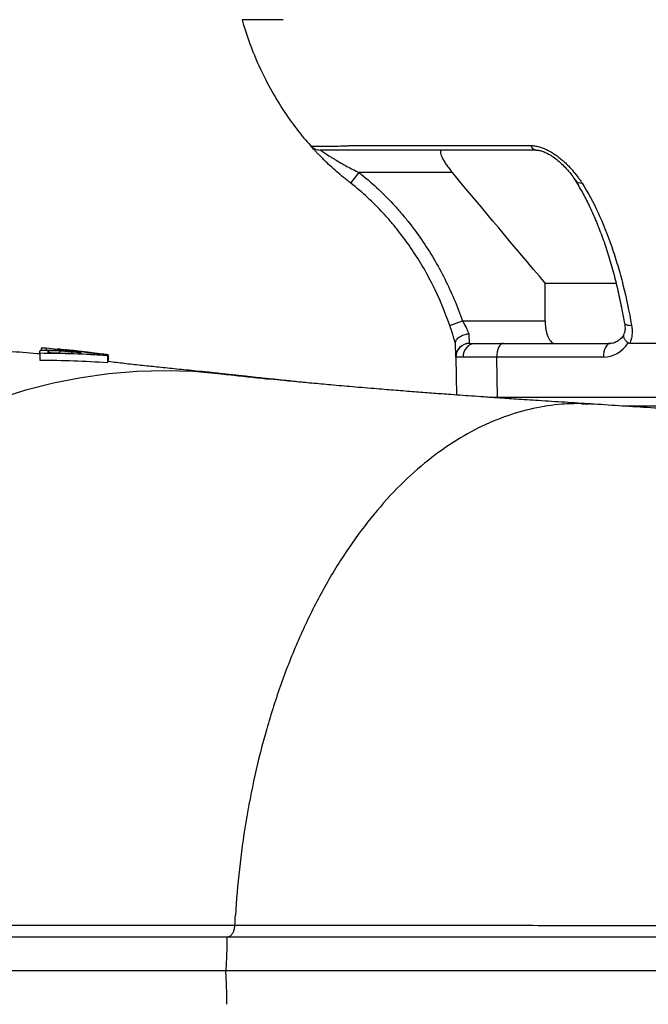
# Model space of a CAD drawing. Header units: millimetres. Extents: x 7 to 1569, y 11 to 2128.
# Tile 10 of 20: x 878 to 1018, y 353 to 572. Entities that reach past the tile are written whole.
import ezdxf

# ---------------------------------------------------------------- set-up
doc = ezdxf.new("R2010")
doc.units = ezdxf.units.MM

msp = doc.modelspace()

# ---------------------------------------------------------------- linework, layer by layer
at = {"color": 7, "linetype": 'Continuous', "lineweight": 25}
for p, q in [((951.7, 544.27), (991.58, 544.27)), ((951.56, 535.91), (953.42, 538.26)), ((974.17, 538.26), (953.42, 538.26)), ((994.8, 513.66), (1010.56, 513.66)), ((994.8, 505.26), (994.8, 513.66)), ((973.58, 504.28), (976.41, 505.26)), ((976.41, 505.26), (994.8, 505.26)), ((1012.48, 504.75), (1012.49, 504.72)), ((977.85, 502.42), (977.91, 500.26)), ((974.91, 497.21), (974.85, 500.39)), ((977.91, 500.26), (977.94, 500.26)), ((977.94, 500.26), (979.28, 500.26)), ((979.28, 500.26), (985.51, 500.26)), ((985.51, 500.26), (1009.26, 500.26)), ((1148.83, 500.26), (1013.64, 500.26)), ((882.42, 498.62), (882.42, 498.56)), ((882.42, 498.06), (882.42, 496.55)), ((882.7, 499.22), (882.7, 498.71)), ((883.79, 499.17), (883.79, 498.79)), ((886.27, 498.88), (883.79, 499.17)), ((884.29, 498.6), (884.29, 498.21)), ((886.27, 498.98), (886.27, 498.96)), ((886.27, 498.96), (886.27, 498.71)), ((886.93, 498.95), (886.46, 499.02)), ((886.79, 498.57), (886.79, 498.14)), ((890.05, 498.63), (890.05, 498.39)), ((890.5, 498.58), (890.5, 498.34)), ((891.41, 498.43), (891.41, 497.96)), ((892.79, 498.31), (892.64, 498.33)), ((894.52, 498.07), (894.52, 497.77)), ((897.2, 497.78), (895.75, 497.95)), ((897.42, 497.53), (897.42, 496.02)), ((897.61, 497.72), (897.61, 496.2)), ((974.91, 497.21), (975.06, 488.78)), ((974.94, 497.21), (974.91, 497.21)), ((976.55, 497.21), (974.94, 497.21)), ((984.01, 497.21), (976.55, 497.21)), ((984.01, 497.21), (984.09, 488.26)), ((1007.76, 497.21), (984.01, 497.21)), ((984.09, 488.26), (982.28, 488.26)), ((1178.59, 488.26), (984.09, 488.26)), ((1004.97, 486.79), (1004.67, 486.8)), ((1005.69, 486.73), (1004.97, 486.78))]:
    msp.add_line(p, q, dxfattribs=at)
at = {"color": 8, "linetype": 'Continuous', "lineweight": 25}
for p, q in [((891.13, 498.48), (891.13, 498.21)), ((1004.97, 486.78), (1004.49, 486.81)), ((1180.1, 486.33), (1012.02, 486.33))]:
    msp.add_line(p, q, dxfattribs=at)
at = {"color": 7, "linetype": 'Continuous', "lineweight": 25, "flags": 128}
for points in [[(942.56, 544.27), (942.56, 544.27)], [(985.51, 500.26), (985.22, 500.21), (984.93, 500.03), (984.67, 499.75), (984.44, 499.37), (984.26, 498.9), (984.12, 498.38), (984.04, 497.8), (984.01, 497.21)], [(1009.26, 500.26), (1008.96, 500.21), (1008.68, 500.03), (1008.42, 499.75), (1008.19, 499.37), (1008, 498.9), (1007.86, 498.38), (1007.78, 497.8), (1007.76, 497.21)], [(873.27, 487.98), (879.29, 489.9), (885.39, 491.47), (891.56, 492.7), (897.77, 493.57), (904.02, 494.1), (910.29, 494.26), (916.55, 494.08), (922.8, 493.53), (923.01, 493.51)], [(924.02, 368.26), (923.95, 366.01), (923.88, 363.76), (923.79, 360.76)], [(924.02, 353.26), (923.95, 355.51), (923.88, 357.76), (923.79, 360.76)]]:
    msp.add_lwpolyline(points, dxfattribs=at)
at = {"color": 8, "linetype": 'Continuous', "lineweight": 25, "flags": 128}
for points in [[(942.56, 544.27), (942.56, 544.27)], [(1012.49, 504.72), (1012.49, 504.72), (1012.6, 504.57), (1012.81, 504.44), (1013.13, 504.35), (1013.54, 504.3), (1014.02, 504.28)]]:
    msp.add_lwpolyline(points, dxfattribs=at)
at = {"color": 7, "linetype": 'Continuous', "lineweight": 25}
for centre, radius, start, end in [((992.94, 544.66), 1.41, 195.8219, 260.3146), ((977.91, 497.26), 3, 90, 181), ((977.94, 497.27), 3, 90.0548, 181.0522), ((979.42, 497.39), 2.88, 92.8822, 183.5016)]:
    msp.add_arc(centre, radius, start, end, dxfattribs=at)
at = {"color": 8, "linetype": 'Continuous', "lineweight": 25}
for centre, radius, start, end in [((1002.87, 537.71), 1.8, 214.6879, 274.3044), ((984.57, 487.63), 0.634, 48.5705, 87.2823)]:
    msp.add_arc(centre, radius, start, end, dxfattribs=at)
at = {"color": 7, "linetype": 'Continuous', "lineweight": 25}
msp.add_ellipse((1007.69, 505.21), major_axis=(-0.28, 8), ratio=0.865762, start_param=3.111406, end_param=4.035458, dxfattribs=at)
for points, knots in [([(927.36, 572.26), (928.12, 569.87), (929.57, 565.32), (932.38, 559.18), (935.29, 553.97), (938.21, 549.63), (940.61, 546.48), (942.1, 544.83), (942.58, 544.29)], [0, 0, 0, 0, 0.23089, 0.438599, 0.624079, 0.787955, 0.930614, 1, 1, 1, 1]), ([(936.49, 572.26), (935.72, 572.26), (934.34, 572.26), (932.58, 572.26), (931.07, 572.26), (930.2, 572.26), (929.41, 572.26), (928.72, 572.26), (927.97, 572.26), (927.48, 572.26), (927.36, 572.26), (927.36, 572.26)], [0.32739495, 0.32739495, 0.32739495, 0.32739495, 0.32887954, 0.33036414, 0.33184874, 0.33333333, 0.33333333, 0.33481793, 0.33630253, 0.33778712, 0.33927172, 0.33927172, 0.33927172, 0.33927172]), ([(942.56, 544.27), (942.57, 544.26), (942.58, 544.26), (942.6, 544.24), (942.62, 544.24), (942.67, 544.22), (942.72, 544.21), (942.91, 544.18), (943.08, 544.16), (943.74, 544.12), (944.36, 544.11), (945.54, 544.11), (945.99, 544.11), (946.94, 544.12), (947.45, 544.13), (948.55, 544.16), (949.13, 544.18), (950.06, 544.21), (950.38, 544.22), (950.86, 544.24), (951.03, 544.24), (951.36, 544.26), (951.53, 544.26), (951.7, 544.27)], [0, 0, 0, 0, 0.03125, 0.03125, 0.0625, 0.0625, 0.125, 0.125, 0.25, 0.25, 0.5, 0.5, 0.625, 0.625, 0.75, 0.75, 0.875, 0.875, 0.9375, 0.9375, 0.96875, 0.96875, 1, 1, 1, 1]), ([(951.56, 535.91), (951.29, 536.12), (951.03, 536.33), (950.5, 536.74), (950.23, 536.95), (949.45, 537.59), (948.94, 538.02), (947.94, 538.89), (947.45, 539.33), (946.51, 540.19), (946.06, 540.62), (945.42, 541.25), (945.21, 541.46), (944.81, 541.87), (944.62, 542.06), (944.25, 542.44), (944.08, 542.62), (943.75, 542.97), (943.59, 543.13), (943.31, 543.44), (943.19, 543.57), (942.97, 543.82), (942.87, 543.92), (942.64, 544.18), (942.56, 544.27), (942.56, 544.27)], [0, 0, 0, 0, 0.0625, 0.0625, 0.125, 0.125, 0.25, 0.25, 0.375, 0.375, 0.5, 0.5, 0.5625, 0.5625, 0.625, 0.625, 0.6875, 0.6875, 0.75, 0.75, 0.8125, 0.8125, 0.875, 0.875, 1, 1, 1, 1]), ([(944.8, 543.26), (944.8, 543.26), (944.83, 543.24), (944.94, 543.17), (945.02, 543.11), (945.22, 542.98), (945.33, 542.89), (945.6, 542.71), (945.75, 542.61), (946.23, 542.3), (946.58, 542.07), (947.14, 541.71), (947.34, 541.58), (947.73, 541.34), (947.94, 541.22), (948.55, 540.85), (948.97, 540.6), (949.83, 540.11), (950.27, 539.87), (951.16, 539.4), (951.6, 539.16), (952.51, 538.71), (952.96, 538.49), (953.42, 538.26)], [0, 0, 0, 0, 0.0625, 0.0625, 0.125, 0.125, 0.1875, 0.1875, 0.25, 0.25, 0.375, 0.375, 0.4375, 0.4375, 0.5, 0.5, 0.625, 0.625, 0.75, 0.75, 0.875, 0.875, 1, 1, 1, 1]), ([(992.7, 543.26), (985.81, 543.26), (976.61, 543.26), (964.89, 543.26), (957.84, 543.26), (952.55, 543.26), (949.21, 543.26), (947.55, 543.26), (946.22, 543.26), (945.2, 543.26), (944.85, 543.26), (944.85, 543.26), (944.84, 543.26)], [0, 0, 0, 0, 0.38157, 0.509009, 0.636438, 0.763418, 0.80459, 0.845763, 0.888954, 0.932145, 0.986326, 1, 1, 1, 1]), ([(971.91, 543.26), (971.84, 543.26), (971.78, 543.26), (971.68, 543.22), (971.63, 543.19), (971.56, 543.12), (971.53, 543.08), (971.49, 542.97), (971.48, 542.9), (971.48, 542.68), (971.51, 542.5), (971.65, 542.07), (971.75, 541.84), (972, 541.33), (972.15, 541.06), (972.49, 540.52), (972.68, 540.23), (973.07, 539.67), (973.28, 539.39), (973.71, 538.82), (973.94, 538.54), (974.17, 538.26)], [0, 0, 0, 0, 0.0625, 0.0625, 0.125, 0.125, 0.1875, 0.1875, 0.25, 0.25, 0.375, 0.375, 0.5, 0.5, 0.625, 0.625, 0.75, 0.75, 0.875, 0.875, 1, 1, 1, 1]), ([(991.58, 544.27), (991.88, 544.27), (992.18, 544.25), (992.8, 544.16), (993.12, 544.09), (993.75, 543.92), (994.07, 543.81), (994.69, 543.57), (995, 543.43), (995.91, 542.97), (996.49, 542.62), (997.32, 542.05), (997.59, 541.85), (998.1, 541.45), (998.35, 541.24), (998.84, 540.82), (999.07, 540.61), (999.52, 540.18), (999.74, 539.96), (1000.38, 539.3), (1000.77, 538.87), (1001.49, 538.01), (1001.82, 537.58), (1002.29, 536.95), (1002.44, 536.74), (1002.74, 536.33), (1002.88, 536.12), (1003.01, 535.91)], [0, 0, 0, 0, 0.0625, 0.0625, 0.125, 0.125, 0.1875, 0.1875, 0.25, 0.25, 0.375, 0.375, 0.4375, 0.4375, 0.5, 0.5, 0.5625, 0.5625, 0.625, 0.625, 0.75, 0.75, 0.875, 0.875, 0.9375, 0.9375, 1, 1, 1, 1]), ([(992.73, 543.26), (992.91, 543.25), (993.3, 543.24), (994.12, 543.03), (995.07, 542.65), (996.1, 542.09), (997.17, 541.35), (998.24, 540.44), (999.3, 539.38), (1000.29, 538.24), (1001, 537.3), (1001.3, 536.81), (1001.38, 536.68)], [0, 0, 0, 0, 0.058952, 0.128915, 0.207962, 0.297399, 0.397443, 0.511829, 0.641554, 0.788924, 0.943194, 1, 1, 1, 1]), ([(953.42, 538.26), (956.11, 536.14), (958.61, 533.82), (961.5, 530.7), (962.07, 530.06), (963.18, 528.77), (963.73, 528.11), (965.33, 526.11), (966.34, 524.74), (969.22, 520.55), (970.93, 517.64), (973.96, 511.62), (975.29, 508.49), (976.41, 505.26)], [0, 0, 0, 0, 0.25, 0.25, 0.3125, 0.3125, 0.375, 0.375, 0.5, 0.5, 0.75, 0.75, 1, 1, 1, 1]), ([(1001.4, 536.72), (1001.47, 536.58), (1002.12, 535.46), (1003.27, 533.57), (1004.79, 530.52), (1006.22, 527.29), (1007.59, 523.76), (1008.86, 519.98), (1010, 516.06), (1011.01, 511.96), (1011.81, 508.19), (1012.25, 505.73), (1012.42, 504.71)], [0, 0, 0, 0, 0.015611, 0.127059, 0.232886, 0.344499, 0.457726, 0.573078, 0.690332, 0.802549, 0.918421, 1, 1, 1, 1]), ([(973.58, 504.28), (972.5, 507.37), (971.24, 510.36), (968.34, 516.13), (966.7, 518.91), (963.95, 522.92), (962.98, 524.23), (961.45, 526.15), (960.93, 526.79), (959.86, 528.03), (959.32, 528.64), (957.65, 530.44), (956.49, 531.6), (954.09, 533.83), (952.85, 534.89), (951.56, 535.91)], [0, 0, 0, 0, 0.25, 0.25, 0.5, 0.5, 0.625, 0.625, 0.6875, 0.6875, 0.75, 0.75, 0.875, 0.875, 1, 1, 1, 1]), ([(1003.01, 535.91), (1004.3, 533.88), (1005.48, 531.67), (1007.68, 526.94), (1008.69, 524.41), (1010.08, 520.39), (1010.52, 519), (1011.35, 516.19), (1011.74, 514.75), (1012.85, 510.37), (1013.48, 507.37), (1014.02, 504.28)], [0, 0, 0, 0, 0.25, 0.25, 0.5, 0.5, 0.625, 0.625, 0.75, 0.75, 1, 1, 1, 1]), ([(974.86, 500.26), (974.77, 500.57), (974.68, 500.88), (974.48, 501.54), (974.38, 501.87), (974.05, 502.89), (973.82, 503.57), (973.58, 504.28)], [0, 0, 0, 0, 0.25, 0.25, 0.5, 0.5, 1, 1, 1, 1]), ([(976.41, 505.26), (976.69, 504.77), (976.95, 504.28), (977.31, 503.56), (977.43, 503.32), (977.65, 502.86), (977.75, 502.64), (977.85, 502.42)], [0, 0, 0, 0, 0.5, 0.5, 0.75, 0.75, 1, 1, 1, 1]), ([(994.8, 505.26), (994.8, 504.92), (994.82, 504.58), (994.87, 503.92), (994.92, 503.59), (995.03, 502.97), (995.1, 502.68), (995.26, 502.13), (995.35, 501.88), (995.55, 501.43), (995.66, 501.22), (995.89, 500.88), (996.01, 500.73), (996.27, 500.5), (996.4, 500.41), (996.67, 500.29), (996.81, 500.26), (996.95, 500.26)], [0, 0, 0, 0, 0.125, 0.125, 0.25, 0.25, 0.375, 0.375, 0.5, 0.5, 0.625, 0.625, 0.75, 0.75, 0.875, 0.875, 1, 1, 1, 1]), ([(1012.47, 504.75), (1012.51, 504.41), (1012.61, 503.68), (1012.5, 502.75), (1012.3, 502.27), (1012.22, 502.08)], [0, 0, 0, 0, 0.346919, 0.742888, 1, 1, 1, 1]), ([(1014.02, 504.28), (1014.08, 503.93), (1014.12, 503.58), (1014.15, 502.88), (1014.14, 502.53), (1014.08, 501.86), (1014.02, 501.53), (1013.87, 500.88), (1013.77, 500.57), (1013.64, 500.26)], [0, 0, 0, 0, 0.25, 0.25, 0.5, 0.5, 0.75, 0.75, 1, 1, 1, 1]), ([(974.85, 500.39), (974.85, 500.5), (974.87, 500.62), (974.94, 500.85), (975, 500.96), (975.15, 501.19), (975.24, 501.29), (975.46, 501.5), (975.59, 501.61), (975.86, 501.79), (976.01, 501.88), (976.34, 502.04), (976.52, 502.11), (976.88, 502.23), (977.07, 502.29), (977.36, 502.35), (977.46, 502.37), (977.65, 502.4), (977.75, 502.41), (977.85, 502.42)], [0, 0, 0, 0, 0.125, 0.125, 0.25, 0.25, 0.375, 0.375, 0.5, 0.5, 0.625, 0.625, 0.75, 0.75, 0.875, 0.875, 0.9375, 0.9375, 1, 1, 1, 1]), ([(1012.26, 502.11), (1012.2, 502.02), (1011.95, 501.63), (1011.4, 501.06), (1010.6, 500.53), (1009.88, 500.3), (1009.42, 500.27), (1009.26, 500.26)], [0, 0, 0, 0, 0.070224, 0.321185, 0.57698, 0.845021, 1, 1, 1, 1]), ([(1012.31, 502.11), (1012.27, 502.07), (1012.15, 501.93), (1012.24, 501.53), (1012.59, 500.97), (1013.03, 500.59), (1013.26, 500.39)], [0, 0, 0, 0, 0.1223203, 0.414826, 0.707419, 1, 1, 1, 1]), ([(882.42, 497.9), (882.21, 497.92), (879.97, 498.14), (876.01, 498.42), (870.94, 498.69), (866.43, 498.83), (862.21, 498.88), (858.2, 498.87), (854.96, 498.83), (852.18, 498.8), (849.18, 498.76), (845.52, 498.74), (841.13, 498.74), (836.02, 498.76), (831.19, 498.77), (828, 498.77), (826.8, 498.77)], [0, 0, 0, 0, 0.011365, 0.11767, 0.194394, 0.257482, 0.337057, 0.406882, 0.464792, 0.516948, 0.57651, 0.648514, 0.733171, 0.830644, 0.935947, 1, 1, 1, 1]), ([(882.42, 498.52), (882.42, 498.55), (882.43, 498.58), (882.46, 498.62), (882.47, 498.64), (882.5, 498.66), (882.53, 498.67), (882.56, 498.69)], [0, 0, 0, 0, 0.5, 0.5, 0.75, 0.75, 1, 1, 1, 1]), ([(882.56, 498.69), (882.61, 498.7), (882.66, 498.72), (882.81, 498.74), (882.9, 498.76), (883.12, 498.77), (883.26, 498.78), (883.58, 498.79), (883.76, 498.79), (884.15, 498.79), (884.36, 498.79), (884.81, 498.78), (885.04, 498.77), (885.51, 498.75), (885.75, 498.74), (886.24, 498.71), (886.49, 498.7), (886.73, 498.68)], [0, 0, 0, 0, 0.125, 0.125, 0.25, 0.25, 0.375, 0.375, 0.5, 0.5, 0.625, 0.625, 0.75, 0.75, 0.875, 0.875, 1, 1, 1, 1]), ([(884.29, 498.6), (884.27, 498.6), (884.25, 498.59), (884.23, 498.58), (884.22, 498.58), (884.19, 498.57), (884.18, 498.56), (884.16, 498.54), (884.16, 498.53), (884.16, 498.51), (884.15, 498.5), (884.15, 498.49)], [0, 0, 0, 0, 0.125, 0.125, 0.25, 0.25, 0.5, 0.5, 0.75, 0.75, 1, 1, 1, 1]), ([(886.79, 498.57), (886.66, 498.58), (886.53, 498.59), (886.26, 498.6), (886.13, 498.61), (885.87, 498.62), (885.74, 498.62), (885.5, 498.63), (885.38, 498.63), (885.15, 498.63), (885.04, 498.63), (884.83, 498.63), (884.74, 498.63), (884.57, 498.63), (884.5, 498.62), (884.37, 498.61), (884.33, 498.61), (884.29, 498.6)], [0, 0, 0, 0, 0.125, 0.125, 0.25, 0.25, 0.375, 0.375, 0.5, 0.5, 0.625, 0.625, 0.75, 0.75, 0.875, 0.875, 1, 1, 1, 1]), ([(886.27, 498.96), (886.27, 498.97), (886.28, 498.97), (886.3, 498.98), (886.32, 498.98), (886.38, 498.99), (886.43, 498.99), (886.54, 498.98), (886.62, 498.98), (886.8, 498.97), (886.9, 498.96), (887.15, 498.94), (887.3, 498.92), (887.64, 498.89), (887.84, 498.87), (888.14, 498.84), (888.25, 498.83), (888.46, 498.81), (888.56, 498.8), (888.67, 498.78)], [0, 0, 0, 0, 0.125, 0.125, 0.25, 0.25, 0.375, 0.375, 0.5, 0.5, 0.625, 0.625, 0.75, 0.75, 0.875, 0.875, 0.9375, 0.9375, 1, 1, 1, 1]), ([(889.54, 498.55), (889.27, 498.57), (889.01, 498.6), (888.5, 498.64), (888.26, 498.67), (887.91, 498.7), (887.8, 498.71), (887.59, 498.74), (887.49, 498.75), (887.31, 498.77), (887.23, 498.78), (887.07, 498.8), (887, 498.81), (886.81, 498.83), (886.7, 498.85), (886.53, 498.88), (886.46, 498.9), (886.36, 498.92), (886.32, 498.93), (886.28, 498.95), (886.27, 498.96), (886.27, 498.96)], [0, 0, 0, 0, 0.125, 0.125, 0.25, 0.25, 0.3125, 0.3125, 0.375, 0.375, 0.4375, 0.4375, 0.5, 0.5, 0.625, 0.625, 0.75, 0.75, 0.875, 0.875, 1, 1, 1, 1]), ([(886.73, 498.68), (886.9, 498.67), (887.07, 498.66), (887.4, 498.63), (887.57, 498.62), (887.89, 498.6), (888.06, 498.58), (888.38, 498.56), (888.54, 498.54), (889, 498.5), (889.29, 498.48), (889.7, 498.43), (889.83, 498.42), (890.08, 498.39), (890.2, 498.38), (890.41, 498.35), (890.5, 498.34), (890.66, 498.32), (890.74, 498.31), (890.92, 498.28), (891.02, 498.26), (891.16, 498.22), (891.2, 498.2), (891.26, 498.17), (891.26, 498.16), (891.27, 498.14)], [0, 0, 0, 0, 0.0625, 0.0625, 0.125, 0.125, 0.1875, 0.1875, 0.25, 0.25, 0.375, 0.375, 0.4375, 0.4375, 0.5, 0.5, 0.5625, 0.5625, 0.625, 0.625, 0.75, 0.75, 0.875, 0.875, 1, 1, 1, 1]), ([(889.54, 498.25), (889.53, 498.26), (889.53, 498.27), (889.5, 498.29), (889.47, 498.3), (889.39, 498.32), (889.34, 498.34), (889.19, 498.36), (889.1, 498.38), (888.85, 498.41), (888.71, 498.43), (888.46, 498.45), (888.37, 498.46), (888.19, 498.47), (888.1, 498.48), (887.9, 498.5), (887.81, 498.51), (887.61, 498.52), (887.51, 498.53), (887.31, 498.54), (887.2, 498.55), (887, 498.56), (886.9, 498.57), (886.79, 498.57)], [0, 0, 0, 0, 0.125, 0.125, 0.25, 0.25, 0.375, 0.375, 0.5, 0.5, 0.625, 0.625, 0.6875, 0.6875, 0.75, 0.75, 0.8125, 0.8125, 0.875, 0.875, 0.9375, 0.9375, 1, 1, 1, 1]), ([(888.58, 498.78), (888.52, 498.78), (888.47, 498.79), (888.37, 498.8), (888.33, 498.8), (888.22, 498.81), (888.16, 498.81), (888.07, 498.81), (888.04, 498.81), (888.01, 498.81), (888, 498.81), (888, 498.8)], [0, 0, 0, 0, 0.125, 0.125, 0.25, 0.25, 0.5, 0.5, 0.75, 0.75, 1, 1, 1, 1]), ([(888, 498.8), (888, 498.8), (888, 498.8), (888.02, 498.79), (888.04, 498.78), (888.08, 498.77), (888.11, 498.77), (888.19, 498.75), (888.25, 498.74), (888.39, 498.72), (888.48, 498.71), (888.68, 498.69), (888.8, 498.68), (889.05, 498.65), (889.18, 498.64), (889.45, 498.61), (889.59, 498.6), (889.73, 498.58)], [0, 0, 0, 0, 0.125, 0.125, 0.25, 0.25, 0.375, 0.375, 0.5, 0.5, 0.625, 0.625, 0.75, 0.75, 0.875, 0.875, 1, 1, 1, 1]), ([(890.05, 498.63), (889.92, 498.64), (889.78, 498.66), (889.52, 498.68), (889.39, 498.7), (889.13, 498.73), (889, 498.74), (888.83, 498.75), (888.78, 498.76), (888.67, 498.77), (888.62, 498.77), (888.58, 498.78)], [0, 0, 0, 0, 0.25, 0.25, 0.5, 0.5, 0.75, 0.75, 0.875, 0.875, 1, 1, 1, 1]), ([(892.52, 498.34), (892.38, 498.36), (891.19, 498.5), (889.94, 498.64), (888.84, 498.76)], [0, 0, 0, 0, 0.11854, 1, 1, 1, 1]), ([(890.5, 498.58), (890.42, 498.59), (890.35, 498.59), (890.28, 498.6), (890.24, 498.61), (890.2, 498.61), (890.16, 498.62), (890.13, 498.62), (890.09, 498.62), (890.05, 498.63)], [0, 0, 0, 0, 0.0002252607, 0.0002252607, 0.0002252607, 0.0003379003, 0.0003379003, 0.0003379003, 0.000450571, 0.000450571, 0.000450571, 0.000450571]), ([(891.13, 498.48), (891.09, 498.49), (891.06, 498.5), (890.98, 498.51), (890.94, 498.52), (890.84, 498.53), (890.79, 498.54), (890.69, 498.55), (890.66, 498.56), (890.59, 498.57), (890.54, 498.57), (890.5, 498.58)], [0, 0, 0, 0, 0.25, 0.25, 0.5, 0.5, 0.75, 0.75, 0.875, 0.875, 1, 1, 1, 1]), ([(891.41, 498.43), (891.37, 498.44), (891.34, 498.44), (891.29, 498.45), (891.27, 498.46), (891.2, 498.47), (891.16, 498.48), (891.13, 498.48)], [0, 0, 0, 0, 0.25, 0.25, 0.5, 0.5, 1, 1, 1, 1]), ([(894.52, 498.07), (894.34, 498.09), (894.15, 498.11), (893.8, 498.15), (893.62, 498.17), (893.28, 498.2), (893.12, 498.22), (892.8, 498.26), (892.66, 498.27), (892.38, 498.3), (892.25, 498.32), (892.02, 498.35), (891.92, 498.36), (891.74, 498.38), (891.66, 498.39), (891.52, 498.41), (891.46, 498.42), (891.41, 498.43)], [0, 0, 0, 0, 0.125, 0.125, 0.25, 0.25, 0.375, 0.375, 0.5, 0.5, 0.625, 0.625, 0.75, 0.75, 0.875, 0.875, 1, 1, 1, 1]), ([(892.52, 498.34), (892.55, 498.34), (892.68, 498.32), (892.76, 498.31), (892.83, 498.3)], [0, 0, 0, 0, 0.195724, 1, 1, 1, 1]), ([(894.31, 498.12), (894.19, 498.14), (894.07, 498.15), (893.82, 498.18), (893.7, 498.2), (893.44, 498.23), (893.31, 498.25), (893.05, 498.28), (892.92, 498.3), (892.79, 498.31)], [0, 0, 0, 0, 0.25, 0.25, 0.5, 0.5, 0.75, 0.75, 1, 1, 1, 1]), ([(892.83, 498.3), (892.86, 498.3), (892.9, 498.29), (892.98, 498.28), (893.01, 498.27), (893.07, 498.26), (893.11, 498.26), (893.22, 498.25), (893.28, 498.24), (893.4, 498.22), (893.45, 498.22), (893.54, 498.2), (893.6, 498.2), (893.7, 498.19), (893.76, 498.18), (893.88, 498.17), (893.94, 498.16), (894.07, 498.14), (894.14, 498.14), (894.27, 498.12), (894.34, 498.11), (894.41, 498.11)], [0, 0, 0, 0, 0.25, 0.25, 0.375, 0.375, 0.5, 0.5, 0.625, 0.625, 0.6875, 0.6875, 0.75, 0.75, 0.8125, 0.8125, 0.875, 0.875, 0.9375, 0.9375, 1, 1, 1, 1]), ([(894.41, 498.11), (894.59, 498.09), (894.94, 498.05), (895.35, 498), (895.64, 497.97), (895.72, 497.96), (895.75, 497.95)], [0, 0, 0, 0, 0.281711, 0.532547, 0.772437, 1, 1, 1, 1]), ([(897.61, 497.72), (897.61, 497.72), (897.6, 497.72), (897.55, 497.73), (897.51, 497.74), (897.4, 497.75), (897.32, 497.76), (897.13, 497.79), (897.01, 497.8), (896.73, 497.83), (896.57, 497.85), (896.22, 497.89), (896.02, 497.91), (895.62, 497.96), (895.4, 497.98), (895.07, 498.01), (894.96, 498.03), (894.74, 498.05), (894.63, 498.06), (894.52, 498.07)], [0, 0, 0, 0, 0.125, 0.125, 0.25, 0.25, 0.375, 0.375, 0.5, 0.5, 0.625, 0.625, 0.75, 0.75, 0.875, 0.875, 0.9375, 0.9375, 1, 1, 1, 1]), ([(921.56, 493.67), (919.91, 493.84), (916.76, 494.16), (912.39, 494.59), (908.48, 494.99), (904.91, 495.36), (901.28, 495.77), (898.83, 496.06), (897.48, 496.23), (897.42, 496.24)], [0, 0, 0, 0, 0.202231, 0.386019, 0.553832, 0.708196, 0.856085, 0.993735, 1, 1, 1, 1]), ([(922.35, 493.56), (922.06, 493.6), (921.37, 493.7), (920.58, 493.77), (920.05, 493.81), (919.88, 493.83), (919.79, 493.84), (919.76, 493.84), (919.79, 493.83), (920.23, 493.78), (922.16, 493.56), (926.78, 493.05), (931.1, 492.59), (933.89, 492.3)], [0, 0, 0, 0, 0.0334944, 0.0794268, 0.0908619, 0.097523, 0.1019409, 0.1056929, 0.1104966, 0.1284606, 0.1990098, 0.480798, 1, 1, 1, 1]), ([(941.66, 491.52), (941.47, 491.54), (940.07, 491.68), (938.28, 491.87), (936.27, 492.08), (935.03, 492.21), (933.74, 492.35), (932.23, 492.51), (930.35, 492.71), (927.95, 492.97), (925.2, 493.27), (923.31, 493.48), (922.35, 493.58)], [0, 0, 0, 0, 0.029061, 0.210911, 0.273001, 0.33583, 0.400773, 0.47054, 0.565549, 0.689967, 0.84374, 1, 1, 1, 1]), ([(1004.98, 486.78), (1003.05, 486.91), (999.11, 487.17), (993.56, 487.52), (988.6, 487.84), (984.57, 488.11), (981.28, 488.34), (978.45, 488.54), (975.82, 488.73), (972.84, 488.94), (969.45, 489.19), (965.55, 489.49), (961.48, 489.81), (956.86, 490.18), (951.99, 490.59), (947.18, 491.01), (942.91, 491.4), (939.43, 491.73), (936.38, 492.04), (934.15, 492.27), (932.78, 492.41), (932.35, 492.46)], [0, 0, 0, 0, 0.0612567, 0.1254098, 0.1804676, 0.2263283, 0.263011, 0.2956822, 0.3275575, 0.3586312, 0.4060146, 0.4561499, 0.5109827, 0.5704656, 0.6508359, 0.727894, 0.8007764, 0.8696836, 0.9175149, 0.9743126, 1, 1, 1, 1]), ([(998.52, 486.72), (994.32, 486.39), (990.01, 485.47), (983.51, 483.11), (981.34, 482.16), (977.01, 479.92), (974.86, 478.63), (970.6, 475.71), (968.49, 474.08), (964.35, 470.49), (962.32, 468.53), (958.36, 464.28), (956.44, 462), (952.71, 457.15), (950.92, 454.58), (947.48, 449.17), (945.84, 446.34), (942.74, 440.45), (941.27, 437.39), (938.53, 431.1), (937.25, 427.87), (934.9, 421.28), (933.82, 417.91), (931.87, 411.1), (931, 407.65), (929.45, 400.72), (928.78, 397.24), (927.06, 386.79), (926.3, 379.85), (925.9, 373.06)], [0, 0, 0, 0, 0.125, 0.125, 0.1875, 0.1875, 0.25, 0.25, 0.3125, 0.3125, 0.375, 0.375, 0.4375, 0.4375, 0.5, 0.5, 0.5625, 0.5625, 0.625, 0.625, 0.6875, 0.6875, 0.75, 0.75, 0.8125, 0.8125, 0.875, 0.875, 1, 1, 1, 1]), ([(1005.57, 486.74), (1005.49, 486.74), (1005.17, 486.77), (1005.06, 486.78), (1004.98, 486.78)], [0, 0, 0, 0, 0.239315, 1, 1, 1, 1]), ([(1565.09, 370.78), (1565.09, 370.8), (1565.01, 371.61), (1564.78, 373.33), (1564.39, 375.91), (1563.66, 379.86), (1562.52, 384.69), (1560.87, 390.02), (1559.23, 394.42), (1557.62, 398.19), (1555.99, 401.59), (1554.13, 405.11), (1552.07, 408.64), (1549.85, 412.06), (1547.88, 414.86), (1546.07, 417.26), (1544.65, 419.06), (1543.56, 420.41), (1542.36, 421.81), (1541.18, 423.12), (1539.68, 424.72), (1537.85, 426.56), (1535.82, 428.48), (1534.03, 430.08), (1532.3, 431.56), (1530.32, 433.18), (1527.83, 435.09), (1524.58, 437.39), (1520.48, 440.05), (1516.58, 442.27), (1513.27, 443.98), (1510.76, 445.2), (1507.97, 446.45), (1505.13, 447.63), (1502.15, 448.78), (1499, 449.88), (1495.81, 450.89), (1492.69, 451.8), (1489.95, 452.53), (1487.71, 453.08), (1485.45, 453.61), (1482.8, 454.19), (1479.84, 454.79), (1477.14, 455.3), (1474.89, 455.7), (1473.02, 456.03), (1471.26, 456.32), (1469.54, 456.6), (1467.72, 456.88), (1465.64, 457.19), (1462.47, 457.66), (1458.48, 458.2), (1453.96, 458.78), (1449.99, 459.27), (1446.43, 459.68), (1443.16, 460.05), (1440.13, 460.38), (1437.41, 460.67), (1434.78, 460.94), (1432.04, 461.21), (1428.85, 461.52), (1425.05, 461.88), (1420.57, 462.28), (1415.48, 462.72), (1409.76, 463.19), (1403.48, 463.69), (1396.82, 464.2), (1390.08, 464.7), (1382.33, 465.26), (1373.68, 465.87), (1364.28, 466.51), (1355.57, 467.1), (1348.11, 467.59), (1341.83, 467.99), (1336.36, 468.35), (1330.56, 468.71), (1324.12, 469.12), (1316.87, 469.56), (1308.84, 470.05), (1299.8, 470.58), (1289.71, 471.15), (1278.57, 471.76), (1266.35, 472.42), (1253.07, 473.13), (1238.74, 473.88), (1223.37, 474.7), (1208.66, 475.47), (1194.8, 476.21), (1181.96, 476.89), (1168.65, 477.6), (1154.89, 478.32), (1140.74, 479.07), (1126.27, 479.82), (1112.18, 480.55), (1098.52, 481.27), (1085.32, 481.98), (1072.02, 482.72), (1058.58, 483.48), (1045.03, 484.28), (1031.5, 485.1), (1018.21, 485.93), (1009.85, 486.47), (1005.69, 486.74)], [0, 0, 0, 0, 0.000077, 0.003318, 0.007063, 0.010744, 0.019708, 0.027361, 0.033654, 0.039231, 0.044406, 0.049174, 0.055563, 0.061056, 0.065716, 0.069664, 0.073942, 0.077937, 0.081679, 0.085172, 0.088422, 0.094121, 0.098968, 0.101965, 0.10482, 0.108545, 0.113304, 0.119105, 0.126962, 0.136153, 0.140198, 0.144452, 0.149165, 0.154933, 0.161879, 0.168995, 0.17708, 0.185063, 0.1919, 0.197615, 0.202784, 0.211637, 0.221114, 0.229804, 0.235806, 0.241343, 0.246576, 0.251509, 0.256494, 0.262535, 0.269692, 0.283605, 0.295607, 0.305563, 0.314275, 0.322161, 0.329232, 0.335509, 0.34098, 0.346999, 0.354227, 0.362666, 0.372316, 0.383183, 0.394547, 0.406999, 0.419922, 0.432267, 0.444012, 0.461438, 0.477322, 0.491683, 0.504536, 0.513584, 0.521725, 0.530462, 0.540765, 0.551489, 0.563507, 0.576822, 0.591438, 0.60736, 0.624583, 0.643098, 0.662882, 0.683937, 0.70628, 0.723038, 0.740465, 0.758546, 0.777272, 0.796657, 0.816718, 0.837438, 0.856068, 0.875118, 0.894638, 0.914726, 0.935497, 0.956896, 0.978542, 1, 1, 1, 1]), ([(789.02, 370.85), (797.93, 370.85), (806.84, 370.85), (821.16, 370.85), (826.1, 370.85), (833.84, 370.85), (836.47, 370.85), (841.87, 370.85), (844.64, 370.85), (850.31, 370.85), (853.21, 370.85), (859.14, 370.85), (862.17, 370.85), (871.42, 370.84), (877.78, 370.84), (890.9, 370.84), (897.64, 370.84), (906.3, 370.84), (908.04, 370.84), (911.55, 370.84), (913.32, 370.84), (918.63, 370.84), (922.21, 370.84), (925.78, 370.84)], [0, 0, 0, 0, 0.25, 0.25, 0.375, 0.375, 0.4375, 0.4375, 0.5, 0.5, 0.5625, 0.5625, 0.625, 0.625, 0.75, 0.75, 0.875, 0.875, 0.90625, 0.90625, 0.9375, 0.9375, 1, 1, 1, 1]), ([(924.08, 368.26), (924.09, 368.26), (924.12, 368.26), (924.18, 368.27), (924.28, 368.28), (924.41, 368.31), (924.59, 368.38), (924.79, 368.51), (925.02, 368.71), (925.22, 368.97), (925.39, 369.26), (925.52, 369.55), (925.62, 369.86), (925.7, 370.18), (925.75, 370.51), (925.77, 370.73), (925.78, 370.84)], [0, 0, 0, 0, 0.008096, 0.031722, 0.070884, 0.125576, 0.195792, 0.281524, 0.382758, 0.499483, 0.587173, 0.673154, 0.757427, 0.839992, 0.920849, 1, 1, 1, 1]), ([(786.48, 368.26), (786.48, 368.26), (786.48, 368.26), (786.49, 368.26), (795.5, 368.26), (804.54, 368.26), (819.02, 368.26), (824, 368.26), (834.44, 368.26), (839.9, 368.26), (857.06, 368.26), (869.54, 368.26), (889.32, 368.26), (896.09, 368.26), (909.92, 368.26), (916.99, 368.26), (924.02, 368.26)], [0.0005576, 0.0005576, 0.0005576, 0.0005576, 0.0006417, 0.0006417, 0.0006417, 0.2505251, 0.2505251, 0.3754669, 0.3754669, 0.5004086, 0.5004086, 0.750292, 0.750292, 0.8752337, 0.8752337, 1.0001525, 1.0001525, 1.0001525, 1.0001525]), ([(924.02, 368.26), (927.05, 368.26), (930.41, 368.26), (937.72, 368.26), (941.66, 368.26), (954.08, 368.26), (963.18, 368.26), (977.11, 368.26), (981.8, 368.26), (991.12, 368.26), (995.74, 368.26), (1009.48, 368.26), (1018.51, 368.26), (1036.57, 368.26), (1045.6, 368.26), (1063.9, 368.26), (1073.2, 368.26), (1092.03, 368.26), (1101.55, 368.26), (1120.65, 368.26), (1130.23, 368.26), (1158.91, 368.26), (1177.97, 368.26), (1215.8, 368.26), (1234.57, 368.26), (1271.45, 368.26), (1289.56, 368.26), (1324.73, 368.26), (1341.79, 368.26), (1374.55, 368.26), (1390.28, 368.26), (1420.3, 368.26), (1434.57, 368.26), (1461.16, 368.26), (1473.5, 368.26), (1496.08, 368.26), (1506.32, 368.26), (1524.55, 368.26), (1532.54, 368.26), (1546.16, 368.26), (1551.8, 368.26), (1558.35, 368.26), (1560.21, 368.26), (1563.33, 368.26), (1564.58, 368.26), (1566.54, 368.26), (1567.24, 368.26), (1567.8, 368.26), (1567.89, 368.26), (1567.97, 368.26)], [-0.0000207, -0.0000207, -0.0000207, -0.0000207, 0.0072538, 0.0072538, 0.0145316, 0.0145316, 0.029087, 0.029087, 0.0363647, 0.0363647, 0.0436425, 0.0436425, 0.0581979, 0.0581979, 0.0727534, 0.0727534, 0.0873088, 0.0873088, 0.1018643, 0.1018643, 0.1164197, 0.1164197, 0.1455306, 0.1455306, 0.1746415, 0.1746415, 0.2037524, 0.2037524, 0.2328633, 0.2328633, 0.2619742, 0.2619742, 0.2910851, 0.2910851, 0.320196, 0.320196, 0.3493069, 0.3493069, 0.3784179, 0.3784179, 0.4075288, 0.4075288, 0.4220842, 0.4220842, 0.4366397, 0.4366397, 0.4511951, 0.4511951, 0.4547343, 0.4547343, 0.4547343, 0.4547343]), ([(786.15, 360.76), (795.16, 360.76), (804.2, 360.76), (818.69, 360.76), (823.67, 360.76), (834.12, 360.76), (839.59, 360.76), (856.78, 360.76), (869.27, 360.76), (889.07, 360.76), (895.84, 360.76), (909.69, 360.76), (916.76, 360.76), (923.79, 360.76)], [0.0006417, 0.0006417, 0.0006417, 0.0006417, 0.2505251, 0.2505251, 0.3754669, 0.3754669, 0.5004086, 0.5004086, 0.750292, 0.750292, 0.8752337, 0.8752337, 1.0001755, 1.0001755, 1.0001755, 1.0001755]), ([(923.79, 360.76), (926.83, 360.76), (930.19, 360.76), (937.51, 360.76), (941.45, 360.76), (953.88, 360.76), (962.99, 360.76), (976.93, 360.76), (981.62, 360.76), (990.95, 360.76), (995.58, 360.76), (1009.33, 360.76), (1018.37, 360.76), (1036.45, 360.76), (1045.49, 360.76), (1063.81, 360.76), (1073.11, 360.76), (1091.96, 360.76), (1101.48, 360.76), (1120.6, 360.76), (1130.19, 360.76), (1158.91, 360.76), (1177.98, 360.76), (1215.85, 360.76), (1234.63, 360.76), (1271.55, 360.76), (1289.68, 360.76), (1324.88, 360.76), (1341.96, 360.76), (1374.75, 360.76), (1390.49, 360.76), (1420.54, 360.76), (1434.83, 360.76), (1461.45, 360.76), (1473.8, 360.76), (1496.4, 360.76), (1506.65, 360.76), (1524.9, 360.76), (1532.9, 360.76), (1546.54, 360.76), (1552.17, 360.76), (1558.73, 360.76), (1560.6, 360.76), (1563.72, 360.76), (1564.97, 360.76), (1566.93, 360.76), (1567.63, 360.76), (1568.15, 360.76), (1568.21, 360.76), (1568.26, 360.76)], [-0.0000239, -0.0000239, -0.0000239, -0.0000239, 0.0072538, 0.0072538, 0.0145316, 0.0145316, 0.029087, 0.029087, 0.0363647, 0.0363647, 0.0436425, 0.0436425, 0.0581979, 0.0581979, 0.0727534, 0.0727534, 0.0873088, 0.0873088, 0.1018643, 0.1018643, 0.1164197, 0.1164197, 0.1455306, 0.1455306, 0.1746415, 0.1746415, 0.2037524, 0.2037524, 0.2328633, 0.2328633, 0.2619742, 0.2619742, 0.2910851, 0.2910851, 0.320196, 0.320196, 0.3493069, 0.3493069, 0.3784179, 0.3784179, 0.4075288, 0.4075288, 0.4220842, 0.4220842, 0.4366397, 0.4366397, 0.4511951, 0.4511951, 0.453308, 0.453308, 0.453308, 0.453308])]:
    msp.add_open_spline(points, degree=3, knots=knots, dxfattribs=at)
for points in [[(942.56, 544.27), (942.71, 544.12), (943.01, 543.82), (943.56, 543.51), (944.17, 543.3), (944.59, 543.28), (944.8, 543.26)], [(994.8, 513.66), (987.9, 521.84), (981.02, 530.04), (974.17, 538.26)], [(1013.64, 500.26), (1013.51, 500.26), (1013.37, 500.3), (1013.26, 500.39)], [(882.42, 498.06), (882.42, 498.22), (882.42, 498.38), (882.42, 498.52)], [(897.42, 497.53), (892.43, 497.87), (887.43, 498.04), (882.42, 498.06)], [(883.79, 499.17), (883.43, 499.19), (883.06, 499.21), (882.7, 499.22)], [(884.15, 498.49), (884.15, 498.4), (884.15, 498.31), (884.15, 498.22)], [(884.15, 498.22), (885.95, 498.18), (887.74, 498.13), (889.54, 498.05)], [(889.73, 498.58), (889.67, 498.57), (889.6, 498.56), (889.54, 498.55)], [(889.54, 498.05), (889.54, 498.12), (889.54, 498.19), (889.54, 498.25)], [(891.27, 498.14), (891.27, 498.09), (891.27, 498.03), (891.27, 497.97)], [(891.27, 497.97), (893.32, 497.87), (895.37, 497.74), (897.42, 497.59)], [(897.42, 497.59), (897.42, 497.57), (897.42, 497.55), (897.42, 497.53)], [(882.42, 496.55), (887.43, 496.54), (892.43, 496.37), (897.42, 496.02)], [(1002.85, 486.86), (1001.42, 486.88), (999.98, 486.83), (998.52, 486.72)], [(1002.85, 486.86), (1003.4, 486.85), (1003.95, 486.84), (1004.5, 486.81)], [(1004.35, 486.82), (1004.4, 486.82), (1004.45, 486.81), (1004.49, 486.81)], [(925.78, 370.84), (925.81, 371.57), (925.85, 372.31), (925.9, 373.06)]]:
    msp.add_open_spline(points, degree=3, dxfattribs=at)
at = {"color": 8, "linetype": 'Continuous', "lineweight": 25}
for points, knots in [([(1004.98, 486.78), (1004.92, 486.79), (1004.69, 486.81), (1004.5, 486.81), (1004.35, 486.82)], [0, 0, 0, 0, 0.227143, 1, 1, 1, 1]), ([(925.78, 370.84), (931.74, 370.84), (943.66, 370.84), (962.21, 370.84), (981.11, 370.83), (1000.46, 370.83), (1020.28, 370.83), (1040.46, 370.83), (1060.96, 370.83), (1081.72, 370.83), (1102.76, 370.83), (1124.02, 370.83), (1145.43, 370.82), (1166.9, 370.82), (1188.38, 370.82), (1209.79, 370.82), (1231.09, 370.82), (1252.22, 370.82), (1273.11, 370.81), (1293.7, 370.81), (1313.94, 370.81), (1333.78, 370.81), (1353.15, 370.81), (1372, 370.81), (1390.27, 370.8), (1407.88, 370.8), (1424.8, 370.8), (1440.94, 370.8), (1456.24, 370.79), (1470.65, 370.79), (1484.16, 370.79), (1496.77, 370.78), (1508.44, 370.78), (1519.1, 370.78), (1528.72, 370.77), (1537.25, 370.77), (1544.69, 370.77), (1551.01, 370.77), (1556.15, 370.77), (1560.06, 370.77), (1562.87, 370.77), (1564.45, 370.77), (1565.16, 370.77), (1565.03, 370.77), (1565, 370.77)], [0, 0, 0, 0, 0.0245109, 0.0489879, 0.073473, 0.0979863, 0.1223514, 0.1465977, 0.1708101, 0.195052, 0.2193766, 0.2438281, 0.2682563, 0.2926695, 0.3171329, 0.3415722, 0.3659883, 0.3904451, 0.4148922, 0.4393045, 0.463754, 0.488207, 0.5126201, 0.5370608, 0.5615211, 0.5859352, 0.6103708, 0.6348003, 0.6590691, 0.6832402, 0.707386, 0.7315803, 0.7559012, 0.780347, 0.8046503, 0.8288442, 0.8530005, 0.8771938, 0.9015067, 0.9259748, 0.9503311, 0.9745843, 0.9947587, 1, 1, 1, 1])]:
    msp.add_open_spline(points, degree=3, knots=knots, dxfattribs=at)

doc.saveas('drawing.dxf')
